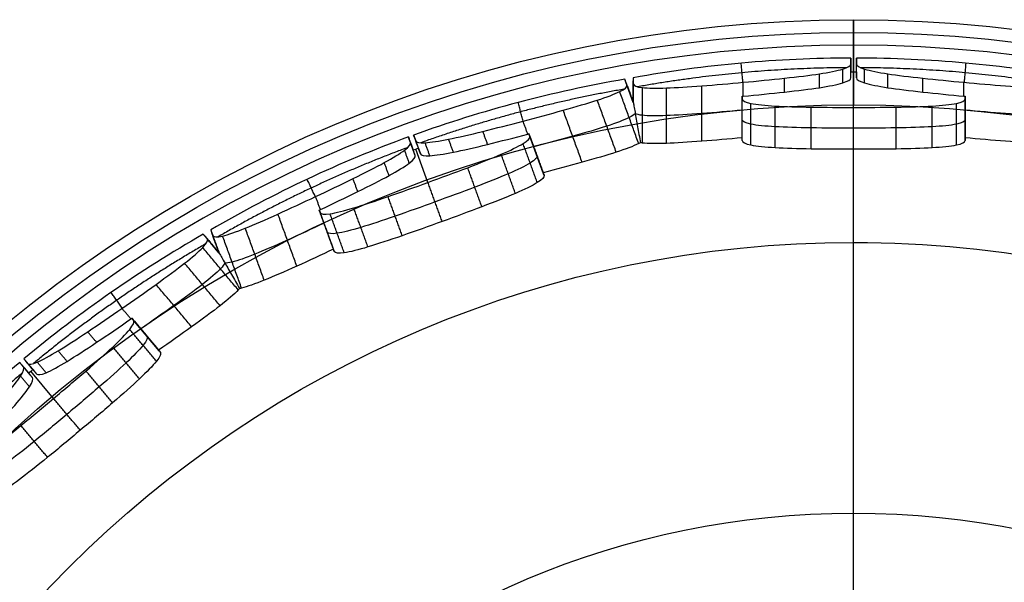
# Model space of a CAD drawing. Header units: millimetres. Extents: x 134 to 326, y 214 to 407.
# Tile 19 of 32: x 170 to 241, y 366 to 407. Entities that reach past the tile are written whole.
import ezdxf

# ---------------------------------------------------------------- set-up
doc = ezdxf.new("R2010")
doc.units = ezdxf.units.MM
doc.layers.add('Default', color=7, linetype='Continuous')

# ---------------------------------------------------------------- blocks, each defined once
blk = doc.blocks.new('Københavner vase Ø18 v15')
at = {"layer": 'Default', "color": 7, "true_color": 0xf6f6f3}
for p, q in [((0, 245, -96.153), (0, 245, -90)), ((0, 230, -94.311), (0, 245, -96.153)), ((0, 10, -52.298), (0, 236.219, -80.075)), ((-59.859, 230, -71.026), (-59.583, 226.5, -70.697)), ((-59.276, 226.5, -70.954), (-59.553, 230, -71.283)), ((-57.735, 209.1, -68.806), (-59.385, 230, -70.772)), ((-46.497, 230, -80.149), (-46.216, 226.5, -79.814)), ((-46.013, 226.5, -79.932), (-46.163, 230, -80.342)), ((-31.957, 230, -87.216), (-31.81, 226.5, -86.812)), ((-30.72, 209.1, -84.403), (-31.598, 230, -86.815)), ((-31.434, 226.5, -86.949), (-31.581, 230, -87.353)), ((-16.28, 230, -91.218), (-16.131, 226.5, -90.808)), ((-15.9, 226.5, -90.849), (-15.9, 230, -91.285)), ((-0.2, 230, -92.886), (-0.2, 226.5, -92.456)), ((0, 209.1, -89.82), (0, 230, -92.386)), ((0, 230, -92.386), (0, 230, -94.311)), ((0.2, 226.5, -92.456), (0.2, 230, -92.886)), ((-59.404, 228.31, -70.484), (-60.038, 228.19, -71.239)), ((-59.098, 228.31, -70.741), (-59.731, 228.19, -71.496)), ((-45.782, 228.361, -79.297), (-46.784, 228.167, -80.491)), ((-45.782, 228.362, -79.297), (-46.315, 228.167, -80.762)), ((-31.715, 228.31, -86.551), (-32.052, 228.19, -87.477)), ((-31.339, 228.31, -86.688), (-31.676, 228.19, -87.614)), ((-15.9, 228.361, -90.173), (-16.433, 228.167, -91.638)), ((-15.9, 228.362, -90.173), (-15.9, 228.167, -91.732)), ((-0.2, 228.31, -92.178), (-0.2, 228.19, -93.164)), ((0.2, 228.31, -92.178), (0.2, 228.19, -93.164)), ((-51.121, 218.65, -73.447), (-51.002, 217.15, -73.305)), ((-37.983, 217.15, -80.822), (-38.047, 218.65, -80.995)), ((-22.917, 218.65, -86.502), (-22.854, 217.15, -86.328)), ((-8.05, 217.15, -88.939), (-8.05, 218.65, -89.123)), ((8.05, 218.65, -89.123), (8.05, 217.15, -88.939)), ((-50.112, 218.082, -72.244), (-52.011, 217.718, -74.508)), ((-37.51, 218.082, -79.52), (-38.52, 217.718, -82.297)), ((-22.381, 218.082, -85.027), (-23.391, 217.718, -87.803)), ((-8.05, 218.082, -87.553), (-8.05, 217.718, -90.509)), ((8.05, 218.082, -87.553), (8.05, 217.718, -90.509)), ((0, -5, -60.532), (0, 209.1, -86.82)), ((0, 0, -55.532), (0, -5, -55.532)), ((0, -5, -55.532), (0, -5, -60.532))]:
    blk.add_line(p, q, dxfattribs=at)
at = {"layer": 'Default', "color": 7, "true_color": 0xf6f6f3, "extrusion": (0, 1, 0)}
blk.add_circle((0, 0, 237.5), 95.232, dxfattribs=at)
at = {"layer": 'Default', "color": 7, "true_color": 0xf6f6f3, "extrusion": (0, -1, 0)}
for centre, radius, start, end in [((0, 0, -245), 96.153, 180, 0), ((0, 0, -245), 90, 90, 270), ((0, 0, -245), 90, 270, 90), ((0, 0, -236.219), 80.075, 180, 270), ((0, 0, -236.219), 80.075, 270, 0), ((0, 0, 5), 60.532, 180, 270), ((0, 0, 5), 60.532, 270, 180)]:
    blk.add_arc(centre, radius, start, end, dxfattribs=at)
at = {"layer": 'Default', "color": 7, "true_color": 0xf6f6f3, "extrusion": (-1, 0, 0)}
blk.add_arc((-235, -90), 10, 97, 180, dxfattribs=at)
at = {"layer": 'Default', "color": 7, "true_color": 0xf6f6f3, "extrusion": (0, 1, 0)}
for centre, radius, start, end in [((0, 0, 230), 94.311, 180, 0), ((2.571, -3.064, 230), 89.386, 310.1282, 320.2463), ((2.571, -3.064, 230), 89.386, 299.7537, 309.8718), ((1.368, -3.759, 230), 89.386, 290.1282, 300.2463), ((1.368, -3.759, 230), 89.386, 279.7537, 289.8718), ((0, -4, 230), 89.386, 270.1282, 280.2463), ((0, -4, 230), 89.386, 259.7537, 269.8718)]:
    blk.add_arc(centre, radius, start, end, dxfattribs=at)
at = {"layer": 'Default', "color": 7, "true_color": 0xf6f6f3, "extrusion": (2.42729e-07, -1, 2.89265e-07)}
blk.add_arc((-1.928, -2.298, -230), 89.386, 229.8718, 230.1282, dxfattribs=at)
at = {"layer": 'Default', "color": 7, "true_color": 0xf6f6f3, "extrusion": (1.29156e-07, -1, 3.54839e-07)}
blk.add_arc((-1.026, -2.819, -230), 89.386, 249.8718, 250.1282, dxfattribs=at)
at = {"layer": 'Default', "color": 7, "true_color": 0xf6f6f3, "extrusion": (5.04485e-12, -1, 3.77613e-07)}
blk.add_arc((0, -3, -230), 89.386, 269.8718, 270.1282, dxfattribs=at)
at = {"layer": 'Default', "color": 7, "true_color": 0xf6f6f3}
for points, degree in [([(-59.904, 226.5, -71.08), (-60.18, 230, -71.409)], 1), ([(-60.18, 230, -71.409), (-59.538, 230, -70.643)], 1), ([(-59.231, 230, -70.9), (-59.874, 230, -71.666)], 1), ([(-59.874, 230, -71.666), (-59.598, 226.5, -71.337)], 1), ([(-59.261, 226.5, -70.314), (-59.538, 230, -70.643)], 1), ([(-59.231, 230, -70.9), (-58.955, 226.5, -70.571)], 1), ([(-52.786, 218.65, -75.322), (-53.581, 230, -76.466)], 1), ([(-45.782, 230, -79.297), (-46.931, 230, -80.666)], 1), ([(-46.393, 230, -80.977), (-45.782, 230, -79.297)], 1), ([(-45.782, 226.5, -79.297), (-45.782, 230, -79.297)], 1), ([(-38.843, 218.65, -83.372), (-39.437, 230, -84.633)], 1), ([(-31.981, 226.5, -87.282), (-32.128, 230, -87.686)], 1), ([(-32.128, 230, -87.686), (-31.786, 230, -86.746)], 1), ([(-31.639, 226.5, -86.342), (-31.786, 230, -86.746)], 1), ([(-31.41, 230, -86.883), (-31.752, 230, -87.822)], 1), ([(-31.752, 230, -87.822), (-31.605, 226.5, -87.419)], 1), ([(-31.41, 230, -86.883), (-31.263, 226.5, -86.479)], 1), ([(-23.853, 218.65, -88.83), (-24.209, 230, -90.177)], 1), ([(-15.9, 230, -90.173), (-16.511, 230, -91.853)], 1), ([(-15.9, 230, -91.961), (-15.9, 230, -90.173)], 1), ([(-15.9, 226.5, -90.173), (-15.9, 230, -90.173)], 1), ([(-7.99, 218.65, -91.629), (-8.116, 230, -93.017)], 1), ([(-0.2, 226.5, -91.956), (-0.2, 230, -92.386)], 1), ([(-0.2, 226.5, -92.956), (-0.2, 230, -93.386)], 1), ([(-0.2, 230, -93.386), (-0.2, 230, -92.386)], 1), ([(0.2, 230, -92.386), (0.2, 226.5, -91.956)], 1), ([(0.2, 230, -93.386), (0.2, 226.5, -92.956)], 1), ([(0.2, 230, -92.386), (0.2, 230, -93.386)], 1), ([(7.99, 218.65, -91.629), (8.116, 230, -93.017)], 1), ([(-59.261, 226.5, -70.314), (-59.904, 226.5, -71.08)], 1), ([(-58.955, 226.5, -70.571), (-59.598, 226.5, -71.337)], 1), ([(-46.65, 226.5, -80.332), (-45.782, 226.5, -79.297)], 1), ([(-45.777, 226.328, -79.288), (-46.638, 226.328, -80.314)], 1), ([(-45.782, 226.5, -79.297), (-46.244, 226.5, -80.566)], 1), ([(-45.777, 226.328, -79.288), (-46.235, 226.328, -80.547)], 1), ([(-31.639, 226.5, -86.342), (-31.981, 226.5, -87.282)], 1), ([(-31.263, 226.5, -86.479), (-31.605, 226.5, -87.419)], 1), ([(-16.362, 226.5, -91.442), (-15.9, 226.5, -90.173)], 1), ([(-15.898, 226.328, -90.163), (-16.356, 226.328, -91.422)], 1), ([(-15.9, 226.5, -90.173), (-15.9, 226.5, -91.524)], 1), ([(-15.898, 226.328, -90.163), (-15.898, 226.328, -91.503)], 1), ([(-0.2, 226.5, -91.956), (-0.2, 226.5, -92.956)], 1), ([(0.2, 226.5, -91.956), (0.2, 226.5, -92.956)], 1), ([(-59.475, 223.518, -69.653), (-60.118, 223.518, -70.419)], 1), ([(-58.267, 223.518, -70.666), (-58.909, 223.518, -71.432)], 1), ([(-44.403, 223.366, -76.638), (-46.974, 223.366, -79.702)], 1), ([(-44.169, 223.366, -76.773), (-45.537, 223.366, -80.531)], 1), ([(-32.066, 223.518, -85.794), (-32.408, 223.518, -86.733)], 1), ([(-30.583, 223.518, -86.333), (-30.925, 223.518, -87.273)], 1), ([(-15.513, 223.366, -87.202), (-16.881, 223.366, -90.961)], 1), ([(-15.247, 223.366, -87.249), (-15.247, 223.366, -91.249)], 1), ([(-0.789, 223.518, -91.587), (-0.789, 223.518, -92.587)], 1), ([(0.789, 223.518, -91.587), (0.789, 223.518, -92.587)], 1), ([(-56.758, 220.979, -71.484), (-57.401, 220.979, -72.25)], 1), ([(-33.528, 220.979, -84.896), (-33.87, 220.979, -85.836)], 1), ([(-28.886, 220.979, -86.586), (-29.228, 220.979, -87.526)], 1), ([(-2.47, 220.979, -91.244), (-2.47, 220.979, -92.244)], 1), ([(2.47, 220.979, -91.244), (2.47, 220.979, -92.244)], 1), ([(-45.713, 220.865, -75.505), (-48.284, 220.865, -78.569)], 1), ([(-42.533, 220.865, -77.341), (-43.901, 220.865, -81.1)], 1), ([(-17.132, 220.865, -86.586), (-18.5, 220.865, -90.345)], 1), ([(-13.515, 220.865, -87.224), (-13.515, 220.865, -91.224)], 1), ([(-54.628, 219.273, -72.859), (-55.271, 219.273, -73.625)], 1), ([(-47.772, 219.208, -73.977), (-50.343, 219.208, -77.041)], 1), ([(-40.18, 219.208, -78.36), (-41.548, 219.208, -82.119)], 1), ([(-35.784, 219.273, -83.739), (-36.126, 219.273, -84.679)], 1), ([(-26.414, 219.273, -87.149), (-26.756, 219.273, -88.089)], 1), ([(-19.59, 219.208, -85.854), (-20.958, 219.208, -89.613)], 1), ([(-10.956, 219.208, -87.377), (-10.956, 219.208, -91.377)], 1), ([(-4.986, 219.273, -90.928), (-4.986, 219.273, -91.928)], 1), ([(4.986, 219.273, -90.928), (4.986, 219.273, -91.928)], 1), ([(-52.157, 218.65, -74.546), (-52.8, 218.65, -75.312)], 1), ([(-51.966, 217.15, -74.454), (-52.085, 218.65, -74.596)], 1), ([(-50.157, 218.65, -72.298), (-50.038, 217.15, -72.156)], 1), ([(-38.48, 218.65, -82.442), (-38.822, 218.65, -83.382)], 1), ([(-37.534, 218.65, -79.586), (-37.876, 218.65, -80.526), (-38.218, 218.65, -81.465), (-38.56, 218.65, -82.405)], 3), ([(-38.56, 218.65, -82.405), (-38.496, 217.15, -82.231)], 1), ([(-37.47, 217.15, -79.412), (-37.534, 218.65, -79.586)], 1), ([(-23.515, 218.65, -87.889), (-23.857, 218.65, -88.829)], 1), ([(-23.367, 217.15, -87.738), (-23.431, 218.65, -87.911)], 1), ([(-23.431, 218.65, -87.911), (-23.089, 218.65, -86.972), (-22.746, 218.65, -86.032), (-22.404, 218.65, -85.092)], 3), ([(-22.404, 218.65, -85.092), (-22.341, 217.15, -84.919)], 1), ([(-8.05, 217.15, -87.439), (-8.05, 218.65, -87.623)], 1), ([(-8.05, 218.65, -87.623), (-8.05, 218.65, -88.623), (-8.05, 218.65, -89.623), (-8.05, 218.65, -90.623)], 3), ([(-8.05, 218.65, -90.623), (-8.05, 217.15, -90.439)], 1), ([(-7.963, 218.65, -90.632), (-7.963, 218.65, -91.631)], 1), ([(7.963, 218.65, -90.632), (7.963, 218.65, -91.631)], 1), ([(8.05, 218.65, -87.623), (8.05, 217.15, -87.439)], 1), ([(8.05, 217.15, -90.439), (8.05, 218.65, -90.623)], 1), ([(8.05, 218.65, -90.623), (8.05, 218.65, -89.623), (8.05, 218.65, -88.623), (8.05, 218.65, -87.623)], 3), ([(-51.966, 217.15, -74.454), (-50.038, 217.15, -72.156)], 1), ([(-50.031, 217.059, -72.147), (-51.959, 217.059, -74.446)], 1), ([(-37.47, 217.15, -79.412), (-38.496, 217.15, -82.231)], 1), ([(-37.466, 217.059, -79.402), (-38.492, 217.059, -82.221)], 1), ([(-23.367, 217.15, -87.738), (-22.341, 217.15, -84.919)], 1), ([(-22.338, 217.059, -84.908), (-23.364, 217.059, -87.727)], 1), ([(-8.05, 217.15, -87.439), (-8.05, 217.15, -90.439)], 1), ([(-8.049, 217.059, -87.427), (-8.049, 217.059, -90.427)], 1), ([(8.049, 217.059, -87.427), (8.049, 217.059, -90.427)], 1), ([(8.05, 217.15, -90.439), (8.05, 217.15, -87.439)], 1), ([(-50.314, 214.01, -71.493), (-52.242, 214.01, -73.791)], 1), ([(-36.758, 214.01, -79.32), (-37.784, 214.01, -82.139)], 1), ([(-22.827, 214.01, -84.39), (-23.853, 214.01, -87.209)], 1), ([(-7.412, 214.01, -87.108), (-7.412, 214.01, -90.108)], 1), ([(7.412, 214.01, -87.108), (7.412, 214.01, -90.108)], 1), ([(-51.538, 211.424, -70.222), (-53.466, 211.424, -72.521)], 1), ([(-35.046, 211.424, -79.744), (-36.072, 211.424, -82.563)], 1), ([(-24.412, 211.424, -83.614), (-25.438, 211.424, -86.434)], 1), ([(-5.658, 211.424, -86.921), (-5.658, 211.424, -89.921)], 1), ([(5.658, 211.424, -86.921), (5.658, 211.424, -89.921)], 1), ([(-58.163, 209.704, -64.557), (-60.091, 209.704, -66.855)], 1), ([(-53.477, 209.704, -68.49), (-55.405, 209.704, -70.788)], 1), ([(-32.575, 209.704, -80.557), (-33.602, 209.704, -83.376)], 1), ([(-26.827, 209.704, -82.649), (-27.853, 209.704, -85.468)], 1), ([(-3.059, 209.704, -86.84), (-3.059, 209.704, -89.84)], 1), ([(3.059, 209.704, -86.84), (3.059, 209.704, -89.84)], 1), ([(-55.807, 209.1, -66.508), (-57.735, 209.1, -68.806)], 1), ([(-29.694, 209.1, -81.584), (-30.72, 209.1, -84.403)], 1), ([(0, 209.1, -86.82), (0, 209.1, -89.82)], 1)]:
    blk.add_open_spline(points, degree=degree, dxfattribs=at)
for points, weights in [([(-46.931, 230, -80.666), (-46.79, 228.246, -80.499), (-46.65, 226.5, -80.332)], [1, 1.0000029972, 1]), ([(-46.393, 230, -80.977), (-46.319, 228.246, -80.771), (-46.244, 226.5, -80.566)], [1, 1.00000299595, 1]), ([(-16.362, 226.5, -91.442), (-16.436, 228.246, -91.647), (-16.511, 230, -91.853)], [1, 1.0000029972, 1]), ([(-15.9, 230, -91.961), (-15.9, 228.246, -91.742), (-15.9, 226.5, -91.524)], [1, 1.00000299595, 1]), ([(-59.966, 224.32, -70.677), (-65.762, 224.32, -65.757), (-70.637, 224.32, -59.921)], [0.998562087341, 0.994929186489, 0.998595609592]), ([(-46.745, 224.32, -79.969), (-53.338, 224.32, -76.182), (-59.191, 224.32, -71.328)], [0.998602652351, 0.994935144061, 0.998567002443]), ([(-32.176, 224.32, -86.924), (-39.306, 224.32, -84.283), (-45.882, 224.32, -80.467)], [0.998603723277, 0.994968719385, 0.998633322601]), ([(-16.575, 224.32, -91.134), (-24.066, 224.32, -89.83), (-31.226, 224.32, -87.27)], [0.998666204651, 0.994992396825, 0.998618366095]), ([(-0.506, 224.32, -92.687), (-8.109, 224.32, -92.644), (-15.594, 224.32, -91.307)], [0.998692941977, 0.99505576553, 0.998718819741]), ([(15.594, 224.32, -91.307), (8.109, 224.32, -92.644), (0.506, 224.32, -92.687)], [0.998718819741, 0.99505576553, 0.998692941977])]:
    blk.add_rational_spline(points, weights, degree=2, dxfattribs=at)
for points, knots in [([(-71.01, 226.5, -59.891), (-71.006, 226.442, -59.885), (-71.001, 226.385, -59.88), (-70.995, 226.328, -59.876), (-70.904, 225.356, -59.8), (-70.681, 224.318, -59.869), (-70.334, 223.366, -60.1), (-69.987, 222.414, -60.331), (-69.514, 221.547, -60.723), (-68.991, 220.865, -61.194), (-68.466, 220.181, -61.666), (-67.822, 219.593, -62.278), (-67.128, 219.208, -62.957), (-66.435, 218.822, -63.635), (-65.691, 218.64, -64.377), (-64.999, 218.65, -65.075), (-64.308, 218.661, -65.774), (-63.575, 218.867, -66.521), (-62.909, 219.273, -67.216), (-62.243, 219.679, -67.911), (-61.644, 220.284, -68.554), (-61.185, 220.979, -69.075), (-60.725, 221.675, -69.599), (-60.342, 222.555, -70.071), (-60.118, 223.518, -70.419), (-59.893, 224.479, -70.766), (-59.827, 225.523, -70.988), (-59.904, 226.5, -71.08)], [0, 0, 0, 0, 0.17357, 0.17357, 0.17357, 3.25562, 3.25562, 3.25562, 6.337398, 6.337398, 6.337398, 9.429995, 9.429995, 9.429995, 12.523243, 12.523243, 12.523243, 15.617297, 15.617297, 15.617297, 18.711464, 18.711464, 18.711464, 21.813824, 21.813824, 21.813824, 24.914092, 24.914092, 24.914092, 24.914092]), ([(-64.418, 218.65, -64.247), (-64.398, 218.65, -64.268), (-64.377, 218.65, -64.289), (-64.357, 218.65, -64.309), (-63.665, 218.661, -65.008), (-62.932, 218.867, -65.755), (-62.266, 219.273, -66.45), (-61.6, 219.679, -67.145), (-61.002, 220.284, -67.787), (-60.542, 220.979, -68.309), (-60.082, 221.675, -68.833), (-59.699, 222.555, -69.305), (-59.475, 223.518, -69.653), (-59.25, 224.479, -70), (-59.184, 225.523, -70.222), (-59.261, 226.5, -70.314)], [-12.478452, -12.478452, -12.478452, -12.478452, -12.390849, -12.390849, -12.390849, -9.296797, -9.296797, -9.296797, -6.202631, -6.202631, -6.202631, -3.10027, -3.10027, -3.10027, 0, 0, 0, 0]), ([(-59.598, 226.5, -71.337), (-59.521, 225.523, -71.245), (-59.29, 224.479, -71.272), (-58.909, 223.518, -71.432), (-58.528, 222.555, -71.593), (-57.997, 221.675, -71.888), (-57.401, 220.979, -72.25), (-56.808, 220.284, -72.612), (-56.071, 219.679, -73.09), (-55.271, 219.273, -73.625), (-54.471, 218.867, -74.161), (-53.607, 218.661, -74.752), (-52.8, 218.65, -75.312), (-51.992, 218.64, -75.872), (-51.132, 218.822, -76.475), (-50.343, 219.208, -77.041), (-49.555, 219.593, -77.606), (-48.84, 220.181, -78.134), (-48.284, 220.865, -78.569), (-47.73, 221.547, -79.002), (-47.262, 222.414, -79.4), (-46.974, 223.366, -79.702), (-46.686, 224.318, -80.004), (-46.579, 225.356, -80.211), (-46.638, 226.328, -80.314), (-46.642, 226.385, -80.32), (-46.646, 226.442, -80.326), (-46.65, 226.5, -80.332)], [0, 0, 0, 0, 3.100268, 3.100268, 3.100268, 6.202628, 6.202628, 6.202628, 9.296795, 9.296795, 9.296795, 12.390849, 12.390849, 12.390849, 15.484097, 15.484097, 15.484097, 18.576694, 18.576694, 18.576694, 21.658472, 21.658472, 21.658472, 24.740522, 24.740522, 24.740522, 24.914092, 24.914092, 24.914092, 24.914092]), ([(-58.955, 226.5, -70.571), (-58.878, 225.523, -70.479), (-58.647, 224.479, -70.506), (-58.267, 223.518, -70.666), (-57.886, 222.555, -70.827), (-57.354, 221.675, -71.122), (-56.758, 220.979, -71.484), (-56.165, 220.284, -71.846), (-55.428, 219.679, -72.324), (-54.628, 219.273, -72.859), (-53.828, 218.867, -73.395), (-52.965, 218.661, -73.986), (-52.157, 218.65, -74.546), (-52.133, 218.65, -74.563), (-52.109, 218.65, -74.579), (-52.085, 218.65, -74.596)], [-12.478452, -12.478452, -12.478452, -12.478452, -9.378182, -9.378182, -9.378182, -6.275821, -6.275821, -6.275821, -3.181655, -3.181655, -3.181655, -0.087603, -0.087603, -0.087603, 0, 0, 0, 0]), ([(-46.244, 226.5, -80.566), (-46.242, 226.442, -80.559), (-46.239, 226.385, -80.553), (-46.235, 226.328, -80.547), (-46.175, 225.356, -80.444), (-45.942, 224.318, -80.433), (-45.537, 223.366, -80.531), (-45.131, 222.414, -80.63), (-44.553, 221.547, -80.836), (-43.901, 220.865, -81.1), (-43.246, 220.181, -81.364), (-42.431, 219.593, -81.719), (-41.548, 219.208, -82.119), (-40.664, 218.822, -82.519), (-39.711, 218.64, -82.963), (-38.822, 218.65, -83.382), (-37.934, 218.661, -83.802), (-36.99, 218.867, -84.253), (-36.126, 219.273, -84.679), (-35.263, 219.679, -85.104), (-34.48, 220.284, -85.503), (-33.87, 220.979, -85.836), (-33.258, 221.675, -86.17), (-32.737, 222.555, -86.484), (-32.408, 223.518, -86.733), (-32.078, 224.479, -86.983), (-31.94, 225.523, -87.169), (-31.981, 226.5, -87.282)], [0, 0, 0, 0, 0.17357, 0.17357, 0.17357, 3.25562, 3.25562, 3.25562, 6.337398, 6.337398, 6.337398, 9.429995, 9.429995, 9.429995, 12.523243, 12.523243, 12.523243, 15.617297, 15.617297, 15.617297, 18.711464, 18.711464, 18.711464, 21.813824, 21.813824, 21.813824, 24.914092, 24.914092, 24.914092, 24.914092]), ([(-45.782, 226.5, -79.297), (-45.782, 226.462, -79.297), (-45.781, 226.425, -79.296), (-45.779, 226.357, -79.291), (-45.777, 226.326, -79.288), (-45.772, 226.26, -79.279), (-45.769, 226.225, -79.274), (-45.758, 226.129, -79.255), (-45.749, 226.07, -79.239), (-45.715, 225.882, -79.181), (-45.684, 225.759, -79.127), (-45.585, 225.448, -78.956), (-45.508, 225.269, -78.821), (-45.268, 224.807, -78.407), (-45.078, 224.542, -78.078), (-44.706, 224.095, -77.432), (-44.505, 223.891, -77.085), (-44.307, 223.711, -76.742)], [0, 0, 0, 0, 0.113878, 0.113878, 0.207734, 0.207734, 0.316053, 0.316053, 0.505339, 0.505339, 0.921135, 0.921135, 1.622454, 1.622454, 2.939419, 2.939419, 4.262764, 4.262764, 4.262764, 4.262764]), ([(-38.56, 218.65, -82.405), (-38.533, 218.65, -82.417), (-38.507, 218.65, -82.43), (-38.48, 218.65, -82.442), (-37.592, 218.661, -82.862), (-36.648, 218.867, -83.314), (-35.784, 219.273, -83.739), (-34.921, 219.679, -84.164), (-34.138, 220.284, -84.563), (-33.528, 220.979, -84.896), (-32.916, 221.675, -85.231), (-32.395, 222.555, -85.544), (-32.066, 223.518, -85.794), (-31.736, 224.479, -86.043), (-31.598, 225.523, -86.229), (-31.639, 226.5, -86.342)], [-12.478452, -12.478452, -12.478452, -12.478452, -12.390849, -12.390849, -12.390849, -9.296797, -9.296797, -9.296797, -6.202631, -6.202631, -6.202631, -3.10027, -3.10027, -3.10027, 0, 0, 0, 0]), ([(-31.605, 226.5, -87.419), (-31.564, 225.523, -87.306), (-31.338, 224.479, -87.252), (-30.925, 223.518, -87.273), (-30.512, 222.555, -87.294), (-29.912, 221.675, -87.388), (-29.228, 220.979, -87.526), (-28.547, 220.284, -87.662), (-27.691, 219.679, -87.86), (-26.756, 219.273, -88.089), (-25.821, 218.867, -88.318), (-24.808, 218.661, -88.579), (-23.857, 218.65, -88.829), (-22.907, 218.64, -89.079), (-21.892, 218.822, -89.351), (-20.958, 219.208, -89.613), (-20.024, 219.593, -89.875), (-19.171, 220.181, -90.126), (-18.5, 220.865, -90.345), (-17.831, 221.547, -90.562), (-17.255, 222.414, -90.776), (-16.881, 223.366, -90.961), (-16.507, 224.318, -91.146), (-16.336, 225.356, -91.304), (-16.356, 226.328, -91.422), (-16.358, 226.385, -91.429), (-16.359, 226.442, -91.436), (-16.362, 226.5, -91.442)], [0, 0, 0, 0, 3.100268, 3.100268, 3.100268, 6.202628, 6.202628, 6.202628, 9.296795, 9.296795, 9.296795, 12.390849, 12.390849, 12.390849, 15.484097, 15.484097, 15.484097, 18.576694, 18.576694, 18.576694, 21.658472, 21.658472, 21.658472, 24.740522, 24.740522, 24.740522, 24.914092, 24.914092, 24.914092, 24.914092]), ([(-31.263, 226.5, -86.479), (-31.222, 225.523, -86.366), (-30.996, 224.479, -86.312), (-30.583, 223.518, -86.333), (-30.17, 222.555, -86.354), (-29.57, 221.675, -86.449), (-28.886, 220.979, -86.586), (-28.205, 220.284, -86.723), (-27.349, 219.679, -86.92), (-26.414, 219.273, -87.149), (-25.479, 218.867, -87.379), (-24.466, 218.661, -87.639), (-23.515, 218.65, -87.889), (-23.487, 218.65, -87.897), (-23.459, 218.65, -87.904), (-23.431, 218.65, -87.911)], [-12.478452, -12.478452, -12.478452, -12.478452, -9.378182, -9.378182, -9.378182, -6.275821, -6.275821, -6.275821, -3.181655, -3.181655, -3.181655, -0.087603, -0.087603, -0.087603, 0, 0, 0, 0]), ([(-15.9, 226.5, -90.173), (-15.9, 226.462, -90.173), (-15.9, 226.425, -90.172), (-15.899, 226.357, -90.166), (-15.898, 226.326, -90.163), (-15.896, 226.26, -90.153), (-15.895, 226.225, -90.147), (-15.891, 226.129, -90.125), (-15.888, 226.07, -90.108), (-15.877, 225.882, -90.041), (-15.866, 225.759, -89.98), (-15.832, 225.448, -89.786), (-15.805, 225.269, -89.632), (-15.721, 224.807, -89.161), (-15.655, 224.542, -88.787), (-15.526, 224.095, -88.053), (-15.456, 223.891, -87.658), (-15.388, 223.711, -87.268)], [0, 0, 0, 0, 0.113878, 0.113878, 0.207734, 0.207734, 0.316053, 0.316053, 0.505339, 0.505339, 0.921135, 0.921135, 1.622454, 1.622454, 2.939419, 2.939419, 4.262764, 4.262764, 4.262764, 4.262764]), ([(-15.9, 226.5, -91.524), (-15.9, 226.442, -91.517), (-15.899, 226.385, -91.51), (-15.898, 226.328, -91.503), (-15.877, 225.356, -91.385), (-15.662, 224.318, -91.296), (-15.247, 223.366, -91.249), (-14.833, 222.414, -91.203), (-14.218, 221.547, -91.199), (-13.515, 220.865, -91.224), (-12.81, 220.181, -91.248), (-11.923, 219.593, -91.303), (-10.956, 219.208, -91.377), (-9.988, 218.822, -91.45), (-8.941, 218.64, -91.541), (-7.963, 218.65, -91.631), (-6.984, 218.661, -91.722), (-5.942, 218.867, -91.824), (-4.986, 219.273, -91.928), (-4.029, 219.679, -92.032), (-3.157, 220.284, -92.139), (-2.47, 220.979, -92.244), (-1.781, 221.675, -92.349), (-1.184, 222.555, -92.465), (-0.789, 223.518, -92.587), (-0.394, 224.479, -92.708), (-0.2, 225.523, -92.836), (-0.2, 226.5, -92.956)], [0, 0, 0, 0, 0.17357, 0.17357, 0.17357, 3.25562, 3.25562, 3.25562, 6.337398, 6.337398, 6.337398, 9.429995, 9.429995, 9.429995, 12.523243, 12.523243, 12.523243, 15.617297, 15.617297, 15.617297, 18.711464, 18.711464, 18.711464, 21.813824, 21.813824, 21.813824, 24.914092, 24.914092, 24.914092, 24.914092]), ([(-8.05, 218.65, -90.623), (-8.021, 218.65, -90.626), (-7.992, 218.65, -90.629), (-7.963, 218.65, -90.632), (-6.984, 218.661, -90.722), (-5.942, 218.867, -90.824), (-4.986, 219.273, -90.928), (-4.029, 219.679, -91.032), (-3.157, 220.284, -91.139), (-2.47, 220.979, -91.244), (-1.781, 221.675, -91.349), (-1.184, 222.555, -91.465), (-0.789, 223.518, -91.587), (-0.394, 224.479, -91.708), (-0.2, 225.523, -91.836), (-0.2, 226.5, -91.956)], [-12.478452, -12.478452, -12.478452, -12.478452, -12.390849, -12.390849, -12.390849, -9.296797, -9.296797, -9.296797, -6.202631, -6.202631, -6.202631, -3.10027, -3.10027, -3.10027, 0, 0, 0, 0]), ([(0.2, 226.5, -91.956), (0.2, 225.523, -91.836), (0.394, 224.479, -91.708), (0.789, 223.518, -91.587), (1.184, 222.555, -91.465), (1.781, 221.675, -91.349), (2.47, 220.979, -91.244), (3.157, 220.284, -91.139), (4.029, 219.679, -91.032), (4.986, 219.273, -90.928), (5.942, 218.867, -90.824), (6.984, 218.661, -90.722), (7.963, 218.65, -90.632), (7.992, 218.65, -90.629), (8.021, 218.65, -90.626), (8.05, 218.65, -90.623)], [-12.478452, -12.478452, -12.478452, -12.478452, -9.378182, -9.378182, -9.378182, -6.275821, -6.275821, -6.275821, -3.181655, -3.181655, -3.181655, -0.087603, -0.087603, -0.087603, 0, 0, 0, 0]), ([(0.2, 226.5, -92.956), (0.2, 225.523, -92.836), (0.394, 224.479, -92.708), (0.789, 223.518, -92.587), (1.184, 222.555, -92.465), (1.781, 221.675, -92.349), (2.47, 220.979, -92.244), (3.157, 220.284, -92.139), (4.029, 219.679, -92.032), (4.986, 219.273, -91.928), (5.942, 218.867, -91.824), (6.984, 218.661, -91.722), (7.963, 218.65, -91.631), (8.941, 218.64, -91.541), (9.988, 218.822, -91.45), (10.956, 219.208, -91.377), (11.923, 219.593, -91.303), (12.81, 220.181, -91.248), (13.515, 220.865, -91.224), (14.218, 221.547, -91.199), (14.833, 222.414, -91.203), (15.247, 223.366, -91.249), (15.662, 224.318, -91.296), (15.877, 225.356, -91.385), (15.898, 226.328, -91.503), (15.899, 226.385, -91.51), (15.9, 226.442, -91.517), (15.9, 226.5, -91.524)], [0, 0, 0, 0, 3.100268, 3.100268, 3.100268, 6.202628, 6.202628, 6.202628, 9.296795, 9.296795, 9.296795, 12.390849, 12.390849, 12.390849, 15.484097, 15.484097, 15.484097, 18.576694, 18.576694, 18.576694, 21.658472, 21.658472, 21.658472, 24.740522, 24.740522, 24.740522, 24.914092, 24.914092, 24.914092, 24.914092]), ([(-45.373, 225.011, -78.584), (-45.424, 224.453, -78.477), (-45.528, 223.897, -78.338), (-45.976, 222.414, -77.868), (-46.444, 221.547, -77.47), (-47.554, 220.181, -76.602), (-48.27, 219.593, -76.074), (-49.823, 218.834, -74.96), (-50.656, 218.651, -74.376), (-51.442, 218.65, -73.83)], [0.130154, 0.130154, 0.130154, 0.130154, 0.293827, 0.293827, 0.587654, 0.587654, 0.882457, 0.882457, 1.168519, 1.168519, 1.168519, 1.168519]), ([(-38.218, 218.65, -81.465), (-39.083, 218.651, -81.057), (-40.006, 218.834, -80.628), (-41.747, 219.593, -79.84), (-42.562, 220.181, -79.484), (-43.869, 221.547, -78.957), (-44.447, 222.414, -78.75), (-45.079, 223.897, -78.597), (-45.251, 224.453, -78.576), (-45.37, 225.011, -78.586)], [-3.571995, -3.571995, -3.571995, -3.571995, -3.285933, -3.285933, -2.99113, -2.99113, -2.697303, -2.697303, -2.53363, -2.53363, -2.53363, -2.53363]), ([(-15.759, 225.011, -89.364), (-15.844, 224.453, -89.28), (-15.989, 223.897, -89.185), (-16.571, 222.414, -88.897), (-17.147, 221.547, -88.683), (-18.487, 220.181, -88.247), (-19.34, 219.593, -87.995), (-21.18, 218.834, -87.48), (-22.163, 218.651, -87.215), (-23.088, 218.65, -86.972)], [0.130154, 0.130154, 0.130154, 0.130154, 0.293827, 0.293827, 0.587654, 0.587654, 0.882457, 0.882457, 1.168519, 1.168519, 1.168519, 1.168519]), ([(-8.05, 218.65, -89.623), (-9.003, 218.651, -89.536), (-10.017, 218.834, -89.448), (-11.923, 219.593, -89.303), (-12.81, 220.181, -89.248), (-14.218, 221.547, -89.199), (-14.833, 222.414, -89.203), (-15.478, 223.897, -89.275), (-15.647, 224.453, -89.314), (-15.755, 225.011, -89.364)], [-3.571995, -3.571995, -3.571995, -3.571995, -3.285933, -3.285933, -2.99113, -2.99113, -2.697303, -2.697303, -2.53363, -2.53363, -2.53363, -2.53363]), ([(15.755, 225.011, -89.364), (15.647, 224.453, -89.314), (15.478, 223.897, -89.275), (14.833, 222.414, -89.203), (14.218, 221.547, -89.199), (12.81, 220.181, -89.248), (11.923, 219.593, -89.303), (10.017, 218.834, -89.448), (9.003, 218.651, -89.536), (8.05, 218.65, -89.623)], [0.130154, 0.130154, 0.130154, 0.130154, 0.293827, 0.293827, 0.587654, 0.587654, 0.882457, 0.882457, 1.168519, 1.168519, 1.168519, 1.168519]), ([(-44.307, 223.711, -76.742), (-44.336, 223.595, -76.708), (-44.368, 223.48, -76.674), (-44.403, 223.366, -76.638), (-44.69, 222.414, -76.336), (-45.159, 221.547, -75.938), (-45.713, 220.865, -75.505), (-46.269, 220.181, -75.07), (-46.984, 219.593, -74.542), (-47.772, 219.207, -73.977), (-48.537, 218.834, -73.428), (-49.37, 218.651, -72.844), (-50.157, 218.65, -72.298)], [0, 0, 0, 0, 0.372494, 0.372494, 0.372494, 3.454249, 3.454249, 3.454249, 6.546848, 6.546848, 6.546848, 9.550869, 9.550869, 9.550869, 9.550869]), ([(-37.534, 218.65, -79.586), (-38.399, 218.651, -79.178), (-39.322, 218.834, -78.748), (-40.18, 219.207, -78.36), (-41.063, 219.593, -77.96), (-41.878, 220.181, -77.605), (-42.533, 220.865, -77.341), (-43.185, 221.547, -77.078), (-43.763, 222.414, -76.871), (-44.169, 223.366, -76.773), (-44.217, 223.48, -76.761), (-44.263, 223.595, -76.751), (-44.307, 223.711, -76.742)], [0, 0, 0, 0, 3.00402, 3.00402, 3.00402, 6.096619, 6.096619, 6.096619, 9.178375, 9.178375, 9.178375, 9.550869, 9.550869, 9.550869, 9.550869]), ([(-15.388, 223.711, -87.268), (-15.427, 223.595, -87.246), (-15.468, 223.48, -87.225), (-15.513, 223.366, -87.202), (-15.887, 222.414, -87.017), (-16.463, 221.547, -86.804), (-17.132, 220.865, -86.586), (-17.803, 220.181, -86.368), (-18.656, 219.593, -86.116), (-19.59, 219.207, -85.854), (-20.496, 218.834, -85.6), (-21.479, 218.651, -85.336), (-22.404, 218.65, -85.092)], [0, 0, 0, 0, 0.372494, 0.372494, 0.372494, 3.454249, 3.454249, 3.454249, 6.546848, 6.546848, 6.546848, 9.550869, 9.550869, 9.550869, 9.550869]), ([(-8.05, 218.65, -87.623), (-9.003, 218.651, -87.536), (-10.017, 218.834, -87.448), (-10.956, 219.207, -87.377), (-11.923, 219.593, -87.303), (-12.81, 220.181, -87.248), (-13.516, 220.865, -87.224), (-14.218, 221.547, -87.199), (-14.833, 222.414, -87.203), (-15.247, 223.366, -87.249), (-15.297, 223.48, -87.255), (-15.344, 223.595, -87.261), (-15.388, 223.711, -87.268)], [0, 0, 0, 0, 3.00402, 3.00402, 3.00402, 6.096619, 6.096619, 6.096619, 9.178375, 9.178375, 9.178375, 9.550869, 9.550869, 9.550869, 9.550869]), ([(15.388, 223.711, -87.268), (15.344, 223.595, -87.261), (15.297, 223.48, -87.255), (15.247, 223.366, -87.249), (14.833, 222.414, -87.203), (14.218, 221.547, -87.199), (13.516, 220.865, -87.224), (12.81, 220.181, -87.248), (11.923, 219.593, -87.303), (10.956, 219.207, -87.377), (10.017, 218.834, -87.448), (9.003, 218.651, -87.536), (8.05, 218.65, -87.623)], [0, 0, 0, 0, 0.372494, 0.372494, 0.372494, 3.454249, 3.454249, 3.454249, 6.546848, 6.546848, 6.546848, 9.550869, 9.550869, 9.550869, 9.550869]), ([(-52.085, 218.65, -74.596), (-51.84, 218.65, -74.304), (-51.595, 218.65, -74.012), (-50.952, 218.65, -73.246), (-50.554, 218.65, -72.772), (-50.157, 218.65, -72.298)], [0, 0, 0, 0, 1.144432, 1.144432, 3.000001, 3.000001, 3.000001, 3.000001]), ([(-64.299, 217.15, -64.105), (-64.297, 217.12, -64.103), (-64.295, 217.09, -64.1), (-64.292, 217.059, -64.097), (-64.205, 216.06, -64.011), (-63.972, 214.992, -64.06), (-63.598, 214.01, -64.262), (-63.225, 213.028, -64.464), (-62.709, 212.131, -64.818), (-62.135, 211.424, -65.247), (-61.563, 210.719, -65.674), (-60.856, 210.109, -66.233), (-60.091, 209.704, -66.855), (-59.327, 209.299, -67.477), (-58.503, 209.1, -68.161), (-57.735, 209.1, -68.806), (-56.967, 209.1, -69.451), (-56.15, 209.299, -70.143), (-55.405, 209.704, -70.788), (-54.66, 210.109, -71.433), (-53.986, 210.719, -72.032), (-53.466, 211.424, -72.521), (-52.943, 212.131, -73.012), (-52.506, 213.028, -73.458), (-52.242, 214.01, -73.791), (-51.978, 214.992, -74.124), (-51.889, 216.06, -74.345), (-51.959, 217.059, -74.446), (-51.961, 217.09, -74.449), (-51.964, 217.12, -74.452), (-51.966, 217.15, -74.454)], [-2.421437, -2.421437, -2.421437, -2.421437, -2.412733, -2.412733, -2.412733, -2.110428, -2.110428, -2.110428, -1.808164, -1.808164, -1.808164, -1.507166, -1.507166, -1.507166, -1.206163, -1.206163, -1.206163, -0.90516, -0.90516, -0.90516, -0.604161, -0.604161, -0.604161, -0.301898, -0.301898, -0.301898, 0.000408, 0.000408, 0.000408, 0.009112, 0.009112, 0.009112, 0.009112]), ([(-51.002, 217.15, -73.305), (-51, 217.12, -73.302), (-50.997, 217.09, -73.299), (-50.995, 217.059, -73.296), (-50.925, 216.06, -73.196), (-51.014, 214.992, -72.975), (-51.542, 213.028, -72.309), (-51.979, 212.131, -71.863), (-53.022, 210.719, -70.882), (-53.695, 210.109, -70.284), (-55.186, 209.299, -68.994), (-56.003, 209.1, -68.302), (-57.539, 209.1, -67.012), (-58.363, 209.299, -66.328), (-59.892, 210.109, -65.084), (-60.598, 210.719, -64.525), (-61.745, 212.131, -63.668), (-62.261, 213.028, -63.315), (-63.008, 214.992, -62.911), (-63.24, 216.06, -62.862), (-63.33, 217.09, -62.951), (-63.333, 217.12, -62.954), (-63.335, 217.15, -62.956)], [-0.009112, -0.009112, -0.009112, -0.009112, 0, 0, 0, 0.302186, 0.302186, 0.604372, 0.604372, 0.905267, 0.905267, 1.206163, 1.206163, 1.507058, 1.507058, 1.807953, 1.807953, 2.110139, 2.110139, 2.412325, 2.412325, 2.421437, 2.421437, 2.421437, 2.421437]), ([(-50.038, 217.15, -72.156), (-50.035, 217.12, -72.153), (-50.033, 217.09, -72.15), (-50.031, 217.059, -72.147), (-49.961, 216.06, -72.047), (-50.05, 214.992, -71.826), (-50.314, 214.01, -71.493), (-50.577, 213.028, -71.16), (-51.015, 212.131, -70.714), (-51.538, 211.424, -70.222), (-52.058, 210.719, -69.733), (-52.731, 210.109, -69.135), (-53.477, 209.704, -68.49), (-54.222, 209.299, -67.845), (-55.038, 209.1, -67.153), (-55.807, 209.1, -66.508), (-56.575, 209.1, -65.863), (-57.398, 209.299, -65.179), (-58.163, 209.704, -64.557), (-58.928, 210.109, -63.935), (-59.634, 210.719, -63.376), (-60.206, 211.424, -62.949), (-60.781, 212.131, -62.519), (-61.296, 213.028, -62.166), (-61.67, 214.01, -61.964), (-62.044, 214.992, -61.762), (-62.276, 216.06, -61.713), (-62.364, 217.059, -61.799), (-62.366, 217.09, -61.802), (-62.369, 217.12, -61.804), (-62.371, 217.15, -61.807)], [-0.009112, -0.009112, -0.009112, -0.009112, -0.000408, -0.000408, -0.000408, 0.301898, 0.301898, 0.301898, 0.604161, 0.604161, 0.604161, 0.90516, 0.90516, 0.90516, 1.206163, 1.206163, 1.206163, 1.507166, 1.507166, 1.507166, 1.808164, 1.808164, 1.808164, 2.110428, 2.110428, 2.110428, 2.412733, 2.412733, 2.412733, 2.421437, 2.421437, 2.421437, 2.421437]), ([(-38.496, 217.15, -82.231), (-38.495, 217.12, -82.228), (-38.494, 217.09, -82.224), (-38.492, 217.059, -82.221), (-38.44, 216.06, -82.11), (-38.204, 214.992, -82.077), (-37.784, 214.01, -82.139), (-37.364, 213.028, -82.2), (-36.758, 212.131, -82.356), (-36.072, 211.424, -82.563), (-35.388, 210.719, -82.769), (-34.533, 210.109, -83.053), (-33.602, 209.704, -83.376), (-32.67, 209.299, -83.699), (-31.663, 209.1, -84.06), (-30.72, 209.1, -84.403), (-29.778, 209.1, -84.746), (-28.774, 209.299, -85.117), (-27.853, 209.704, -85.468), (-26.932, 210.109, -85.82), (-26.094, 210.719, -86.152), (-25.438, 211.424, -86.434), (-24.779, 212.131, -86.716), (-24.215, 213.028, -86.986), (-23.853, 214.01, -87.209), (-23.492, 214.992, -87.432), (-23.333, 216.06, -87.608), (-23.364, 217.059, -87.727), (-23.365, 217.09, -87.731), (-23.366, 217.12, -87.734), (-23.367, 217.15, -87.738)], [-2.421437, -2.421437, -2.421437, -2.421437, -2.412733, -2.412733, -2.412733, -2.110428, -2.110428, -2.110428, -1.808164, -1.808164, -1.808164, -1.507166, -1.507166, -1.507166, -1.206163, -1.206163, -1.206163, -0.90516, -0.90516, -0.90516, -0.604161, -0.604161, -0.604161, -0.301898, -0.301898, -0.301898, 0.000408, 0.000408, 0.000408, 0.009112, 0.009112, 0.009112, 0.009112]), ([(-22.854, 217.15, -86.328), (-22.853, 217.12, -86.325), (-22.852, 217.09, -86.321), (-22.851, 217.059, -86.318), (-22.82, 216.06, -86.199), (-22.979, 214.992, -86.022), (-23.702, 213.028, -85.577), (-24.266, 212.131, -85.307), (-25.581, 210.719, -84.742), (-26.419, 210.109, -84.41), (-28.261, 209.299, -83.708), (-29.265, 209.1, -83.337), (-31.15, 209.1, -82.65), (-32.157, 209.299, -82.289), (-34.02, 210.109, -81.643), (-34.875, 210.719, -81.36), (-36.245, 212.131, -80.947), (-36.851, 213.028, -80.791), (-37.691, 214.992, -80.667), (-37.927, 216.06, -80.7), (-37.981, 217.09, -80.815), (-37.982, 217.12, -80.818), (-37.983, 217.15, -80.822)], [-0.009112, -0.009112, -0.009112, -0.009112, 0, 0, 0, 0.302186, 0.302186, 0.604372, 0.604372, 0.905267, 0.905267, 1.206163, 1.206163, 1.507058, 1.507058, 1.807953, 1.807953, 2.110139, 2.110139, 2.412325, 2.412325, 2.421437, 2.421437, 2.421437, 2.421437]), ([(-22.341, 217.15, -84.919), (-22.34, 217.12, -84.915), (-22.339, 217.09, -84.912), (-22.338, 217.059, -84.908), (-22.307, 216.06, -84.789), (-22.466, 214.992, -84.613), (-22.827, 214.01, -84.39), (-23.189, 213.028, -84.167), (-23.753, 212.131, -83.897), (-24.412, 211.424, -83.614), (-25.068, 210.719, -83.333), (-25.906, 210.109, -83), (-26.827, 209.704, -82.649), (-27.748, 209.299, -82.298), (-28.752, 209.1, -81.927), (-29.694, 209.1, -81.584), (-30.637, 209.1, -81.241), (-31.644, 209.299, -80.88), (-32.575, 209.704, -80.557), (-33.507, 210.109, -80.234), (-34.362, 210.719, -79.95), (-35.046, 211.424, -79.744), (-35.732, 212.131, -79.537), (-36.338, 213.028, -79.381), (-36.758, 214.01, -79.32), (-37.178, 214.992, -79.258), (-37.414, 216.06, -79.291), (-37.466, 217.059, -79.402), (-37.468, 217.09, -79.405), (-37.469, 217.12, -79.409), (-37.47, 217.15, -79.412)], [-0.009112, -0.009112, -0.009112, -0.009112, -0.000408, -0.000408, -0.000408, 0.301898, 0.301898, 0.301898, 0.604161, 0.604161, 0.604161, 0.90516, 0.90516, 0.90516, 1.206163, 1.206163, 1.206163, 1.507166, 1.507166, 1.507166, 1.808164, 1.808164, 1.808164, 2.110428, 2.110428, 2.110428, 2.412733, 2.412733, 2.412733, 2.421437, 2.421437, 2.421437, 2.421437]), ([(-8.05, 217.15, -90.439), (-8.05, 217.12, -90.435), (-8.05, 217.09, -90.431), (-8.049, 217.059, -90.427), (-8.038, 216.06, -90.305), (-7.828, 214.992, -90.194), (-7.412, 214.01, -90.108), (-6.996, 213.028, -90.022), (-6.374, 212.131, -89.962), (-5.658, 211.424, -89.921), (-4.945, 210.719, -89.881), (-4.044, 210.109, -89.855), (-3.059, 209.704, -89.84), (-2.073, 209.299, -89.825), (-1.003, 209.1, -89.82), (0, 209.1, -89.82), (1.003, 209.1, -89.82), (2.073, 209.299, -89.825), (3.059, 209.704, -89.84), (4.044, 210.109, -89.855), (4.945, 210.719, -89.881), (5.658, 211.424, -89.921), (6.374, 212.131, -89.962), (6.996, 213.028, -90.022), (7.412, 214.01, -90.108), (7.828, 214.992, -90.194), (8.038, 216.06, -90.305), (8.049, 217.059, -90.427), (8.05, 217.09, -90.431), (8.05, 217.12, -90.435), (8.05, 217.15, -90.439)], [-2.421437, -2.421437, -2.421437, -2.421437, -2.412733, -2.412733, -2.412733, -2.110428, -2.110428, -2.110428, -1.808164, -1.808164, -1.808164, -1.507166, -1.507166, -1.507166, -1.206163, -1.206163, -1.206163, -0.90516, -0.90516, -0.90516, -0.604161, -0.604161, -0.604161, -0.301898, -0.301898, -0.301898, 0.000408, 0.000408, 0.000408, 0.009112, 0.009112, 0.009112, 0.009112]), ([(-8.05, 217.15, -87.439), (-8.05, 217.12, -87.435), (-8.05, 217.09, -87.431), (-8.049, 217.059, -87.427), (-8.038, 216.06, -87.305), (-7.828, 214.992, -87.194), (-7.412, 214.01, -87.108), (-6.996, 213.028, -87.022), (-6.374, 212.131, -86.962), (-5.658, 211.424, -86.921), (-4.945, 210.719, -86.881), (-4.044, 210.109, -86.855), (-3.059, 209.704, -86.84), (-2.073, 209.299, -86.825), (-1.003, 209.1, -86.82), (0, 209.1, -86.82)], [-2.421437, -2.421437, -2.421437, -2.421437, -2.412733, -2.412733, -2.412733, -2.110428, -2.110428, -2.110428, -1.808164, -1.808164, -1.808164, -1.507166, -1.507166, -1.507166, -1.206163, -1.206163, -1.206163, -1.206163]), ([(8.05, 217.15, -88.939), (8.05, 217.12, -88.935), (8.05, 217.09, -88.931), (8.049, 217.059, -88.927), (8.038, 216.06, -88.805), (7.828, 214.992, -88.694), (6.996, 213.028, -88.522), (6.374, 212.131, -88.462), (4.945, 210.719, -88.381), (4.044, 210.109, -88.355), (2.073, 209.299, -88.325), (1.003, 209.1, -88.32), (-1.003, 209.1, -88.32), (-2.073, 209.299, -88.325), (-4.044, 210.109, -88.355), (-4.945, 210.719, -88.381), (-6.374, 212.131, -88.462), (-6.996, 213.028, -88.522), (-7.828, 214.992, -88.694), (-8.038, 216.06, -88.805), (-8.05, 217.09, -88.931), (-8.05, 217.12, -88.935), (-8.05, 217.15, -88.939)], [-0.009112, -0.009112, -0.009112, -0.009112, 0, 0, 0, 0.302186, 0.302186, 0.604372, 0.604372, 0.905267, 0.905267, 1.206163, 1.206163, 1.507058, 1.507058, 1.807953, 1.807953, 2.110139, 2.110139, 2.412325, 2.412325, 2.421437, 2.421437, 2.421437, 2.421437]), ([(0, 209.1, -86.82), (1.003, 209.1, -86.82), (2.073, 209.299, -86.825), (3.059, 209.704, -86.84), (4.044, 210.109, -86.855), (4.945, 210.719, -86.881), (5.658, 211.424, -86.921), (6.374, 212.131, -86.962), (6.996, 213.028, -87.022), (7.412, 214.01, -87.108), (7.828, 214.992, -87.194), (8.038, 216.06, -87.305), (8.049, 217.059, -87.427), (8.05, 217.09, -87.431), (8.05, 217.12, -87.435), (8.05, 217.15, -87.439)], [-1.206163, -1.206163, -1.206163, -1.206163, -0.90516, -0.90516, -0.90516, -0.604161, -0.604161, -0.604161, -0.301898, -0.301898, -0.301898, 0.000408, 0.000408, 0.000408, 0.009112, 0.009112, 0.009112, 0.009112])]:
    blk.add_open_spline(points, degree=3, knots=knots, dxfattribs=at)

msp = doc.modelspace()

# ---------------------------------------------------------------- block references
at = {"layer": 'Default', "extrusion": (0, -1, -8.75421e-16)}
msp.add_blockref('Københavner vase Ø18 v15', (229.734, -120, -310.65), dxfattribs=at)

doc.saveas('drawing.dxf')
